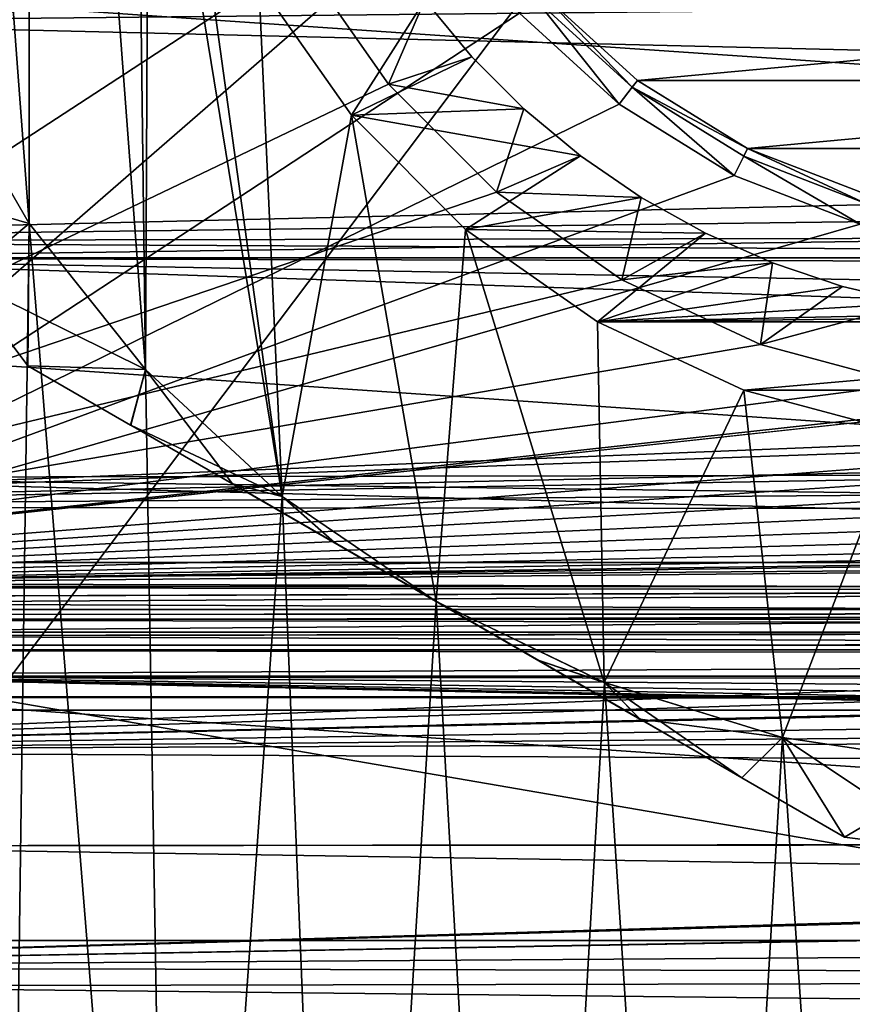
# Model space of a CAD drawing. Header units: millimetres. Extents: x -182 to 217, y -96 to 236.
# Tile 5 of 256: x -162 to -152, y -17 to -6. Entities that reach past the tile are written whole.
import ezdxf

# ---------------------------------------------------------------- set-up
doc = ezdxf.new("R2010")
doc.units = ezdxf.units.MM
doc.header["$LTSCALE"] = 52.148148
for name, color, linetype in [('151', 7, 'CONTINUOUS'), ('2', 7, 'CONTINUOUS'), ('217', 7, 'CONTINUOUS'), ('29', 7, 'CONTINUOUS'), ('3', 7, 'CONTINUOUS'), ('35', 7, 'CONTINUOUS'), ('4', 7, 'CONTINUOUS'), ('48', 7, 'CONTINUOUS'), ('49', 7, 'CONTINUOUS'), ('514', 7, 'CONTINUOUS'), ('515', 7, 'CONTINUOUS'), ('525', 7, 'CONTINUOUS'), ('554', 7, 'CONTINUOUS'), ('557', 7, 'CONTINUOUS'), ('561', 7, 'CONTINUOUS'), ('562', 7, 'CONTINUOUS'), ('569', 7, 'CONTINUOUS'), ('570', 7, 'CONTINUOUS'), ('592', 7, 'CONTINUOUS'), ('666', 7, 'CONTINUOUS'), ('667', 7, 'CONTINUOUS'), ('670', 7, 'CONTINUOUS'), ('671', 7, 'CONTINUOUS'), ('674', 7, 'CONTINUOUS'), ('69', 7, 'CONTINUOUS'), ('699', 7, 'CONTINUOUS'), ('74', 7, 'CONTINUOUS')]:
    doc.layers.add(name, color=color, linetype=linetype)

msp = doc.modelspace()

# ---------------------------------------------------------------- linework, layer by layer
at = {"layer": '151', "color": 7, "linetype": 'CONTINUOUS', "true_color": 0xaaaaaa}
for points in [[(-139, -12.106, -25), (-166, -12.106, -25), (-166, -12.301, -24.981), (-139, -12.106, -25)], [(-139, -12.414, -24.951), (-139, -12.106, -25), (-166, -12.35, -24.97), (-139, -12.414, -24.951)], [(-166, -12.35, -24.97), (-139, -12.106, -25), (-166, -12.301, -24.981), (-166, -12.35, -24.97)], [(-166, -12.504, -24.918), (-139, -12.414, -24.951), (-166, -12.35, -24.97), (-166, -12.504, -24.918)], [(-139, -12.421, -24.949), (-139, -12.414, -24.951), (-166, -12.504, -24.918), (-139, -12.421, -24.949)], [(-139, -12.693, -24.809), (-139, -12.421, -24.949), (-166, -12.577, -24.882), (-139, -12.693, -24.809)], [(-166, -12.577, -24.882), (-139, -12.421, -24.949), (-166, -12.504, -24.918), (-166, -12.577, -24.882)], [(-166, -12.71, -24.797), (-139, -12.693, -24.809), (-166, -12.577, -24.882), (-166, -12.71, -24.797)], [(-139, -12.703, -24.802), (-139, -12.693, -24.809), (-166, -12.71, -24.797), (-139, -12.703, -24.802)], [(-139, -12.915, -24.588), (-139, -12.703, -24.802), (-166, -12.913, -24.59), (-139, -12.915, -24.588)], [(-166, -12.913, -24.59), (-139, -12.703, -24.802), (-166, -12.783, -24.736), (-166, -12.913, -24.59)], [(-166, -12.783, -24.736), (-139, -12.703, -24.802), (-166, -12.71, -24.797), (-166, -12.783, -24.736)], [(-166, -12.955, -24.529), (-139, -12.915, -24.588), (-166, -12.913, -24.59), (-166, -12.955, -24.529)], [(-139, -12.925, -24.574), (-139, -12.915, -24.588), (-166, -12.955, -24.529), (-139, -12.925, -24.574)], [(-139, -13.057, -24.309), (-139, -12.925, -24.574), (-166, -12.955, -24.529), (-139, -13.057, -24.309)], [(-166, -13.064, -24.288), (-139, -13.057, -24.309), (-166, -12.955, -24.529), (-166, -13.064, -24.288)], [(-166, -13.064, -24.288), (-139, -13.064, -24.288), (-139, -13.057, -24.309), (-166, -13.064, -24.288)]]:
    msp.add_3dface(points, dxfattribs=at)
at = {"layer": '2', "color": 7, "linetype": 'CONTINUOUS', "true_color": 0xaaaaaa}
for points in [[(-101.993, -3.959, 22.657), (-170, -5.098, 22.428), (-102.029, -6.749, 21.987), (-101.993, -3.959, 22.657)], [(-170, -5.098, 22.428), (-170, -8.371, 21.422), (-102.029, -6.749, 21.987), (-170, -5.098, 22.428)], [(-102.029, -6.749, 21.987), (-170, -8.371, 21.422), (-101.995, -7.502, 21.742), (-102.029, -6.749, 21.987)], [(-101.995, -7.502, 21.742), (-170, -8.371, 21.422), (-101.87, -8.252, 21.469), (-101.995, -7.502, 21.742)], [(-101.87, -8.252, 21.469), (-170, -8.371, 21.422), (-101.752, -8.707, 21.288), (-101.87, -8.252, 21.469)], [(-170, -8.371, 21.422), (-170, -11.459, 19.942), (-101.752, -8.707, 21.288), (-170, -8.371, 21.422)], [(-101.752, -8.707, 21.288), (-170, -11.459, 19.942), (-101.647, -9.038, 21.15), (-101.752, -8.707, 21.288)], [(-101.647, -9.038, 21.15), (-170, -11.459, 19.942), (-101.283, -9.925, 20.748), (-101.647, -9.038, 21.15)], [(-101.283, -9.925, 20.748), (-170, -11.459, 19.942), (-101.127, -10.239, 20.595), (-101.283, -9.925, 20.748)], [(-101.127, -10.239, 20.595), (-170, -11.459, 19.942), (-100.73, -10.934, 20.235), (-101.127, -10.239, 20.595)], [(-100.73, -10.934, 20.235), (-170, -11.459, 19.942), (-100.333, -11.53, 19.901), (-100.73, -10.934, 20.235)], [(-170, -11.459, 19.942), (-170, -14.293, 18.02), (-100.333, -11.53, 19.901), (-170, -11.459, 19.942)], [(-100.333, -11.53, 19.901), (-170, -14.293, 18.02), (-99.951, -12.043, 19.595), (-100.333, -11.53, 19.901)], [(-99.951, -12.043, 19.595), (-170, -14.293, 18.02), (-99.454, -12.645, 19.212), (-99.951, -12.043, 19.595)], [(-99.454, -12.645, 19.212), (-170, -14.293, 18.02), (-99.411, -12.695, 19.179), (-99.454, -12.645, 19.212)], [(-99.411, -12.695, 19.179), (-170, -14.293, 18.02), (-98.868, -13.287, 18.774), (-99.411, -12.695, 19.179)], [(-98.868, -13.287, 18.774), (-170, -14.293, 18.02), (-98.451, -13.709, 18.468), (-98.868, -13.287, 18.774)], [(-98.451, -13.709, 18.468), (-170, -14.293, 18.02), (-98.176, -13.976, 18.267), (-98.451, -13.709, 18.468)], [(-98.176, -13.976, 18.267), (-170, -14.293, 18.02), (-97.436, -14.651, 17.73), (-98.176, -13.976, 18.267)], [(-170, -14.293, 18.02), (-170, -16.81, 15.698), (-97.436, -14.651, 17.73), (-170, -14.293, 18.02)], [(-97.436, -14.651, 17.73), (-170, -16.81, 15.698), (-97.364, -14.713, 17.679), (-97.436, -14.651, 17.73)], [(-97.364, -14.713, 17.679), (-170, -16.81, 15.698), (-96.426, -15.496, 16.997), (-97.364, -14.713, 17.679)], [(-96.426, -15.496, 16.997), (-170, -16.81, 15.698), (-96.401, -15.516, 16.978), (-96.426, -15.496, 16.997)], [(-96.401, -15.516, 16.978), (-170, -16.81, 15.698), (-95.359, -16.322, 16.204), (-96.401, -15.516, 16.978)], [(-95.359, -16.322, 16.204), (-170, -16.81, 15.698), (-91.292, -16.969, 15.526), (-95.359, -16.322, 16.204)], [(-170, -16.81, 15.698), (-170, -18.954, 13.029), (-91.292, -16.969, 15.526), (-170, -16.81, 15.698)], [(-91.292, -16.969, 15.526), (-170, -18.954, 13.029), (-87.437, -17.443, 14.991), (-91.292, -16.969, 15.526)]]:
    msp.add_3dface(points, dxfattribs=at)
at = {"layer": '217', "color": 7, "linetype": 'CONTINUOUS', "true_color": 0xaaaaaa}
for points in [[(-156.097, -5.558, -25.032), (-154.972, -6.584, -25.032), (-156.097, -5.558, -26.058), (-156.097, -5.558, -25.032)], [(-156.097, -5.558, -26.058), (-154.972, -6.584, -25.032), (-154.972, -6.584, -26.058), (-156.097, -5.558, -26.058)], [(-154.972, -6.584, -25.032), (-153.677, -7.385, -25.032), (-154.972, -6.584, -26.058), (-154.972, -6.584, -25.032)], [(-154.972, -6.584, -26.058), (-153.677, -7.385, -25.032), (-153.677, -7.385, -26.058), (-154.972, -6.584, -26.058)], [(-153.677, -7.385, -25.032), (-152.258, -7.935, -25.032), (-153.677, -7.385, -26.058), (-153.677, -7.385, -25.032)], [(-153.677, -7.385, -26.058), (-152.258, -7.935, -25.032), (-152.258, -7.935, -26.058), (-153.677, -7.385, -26.058)]]:
    msp.add_3dface(points, dxfattribs=at)
at = {"layer": '29', "color": 7, "linetype": 'CONTINUOUS', "true_color": 0xaaaaaa}
for points in [[(-166, -18.675, -5.611), (-133.412, -18.675, -5.611), (-166, -13.064, -24.288), (-166, -18.675, -5.611)], [(-166, -13.064, -24.288), (-133.412, -18.675, -5.611), (-139, -13.064, -24.288), (-166, -13.064, -24.288)]]:
    msp.add_3dface(points, dxfattribs=at)
at = {"layer": '3', "color": 7, "linetype": 'CONTINUOUS', "true_color": 0xaaaaaa}
for points in [[(20, -22.027, -6.618), (-170, -22.027, -6.618), (20, -13.821, -33.932), (20, -22.027, -6.618)], [(20, -13.821, -33.932), (-170, -22.027, -6.618), (-170, -13.821, -33.932), (20, -13.821, -33.932)]]:
    msp.add_3dface(points, dxfattribs=at)
at = {"layer": '35', "color": 7, "linetype": 'CONTINUOUS', "true_color": 0xaaaaaa}
for points in [[(-166, 12.106, -25), (-166, -12.106, -25), (-157.228, -4.473, -25), (-166, 12.106, -25)], [(-157.228, -4.473, -25), (-166, -12.106, -25), (-156.283, -5.725, -25), (-157.228, -4.473, -25)], [(-156.283, -5.725, -25), (-166, -12.106, -25), (-155.123, -6.782, -25), (-156.283, -5.725, -25)], [(-155.123, -6.782, -25), (-166, -12.106, -25), (-153.789, -7.609, -25), (-155.123, -6.782, -25)], [(-153.789, -7.609, -25), (-166, -12.106, -25), (-152.327, -8.175, -25), (-153.789, -7.609, -25)], [(-166, -12.106, -25), (-139, -12.106, -25), (-152.327, -8.175, -25), (-166, -12.106, -25)]]:
    msp.add_3dface(points, dxfattribs=at)
at = {"layer": '4', "color": 7, "linetype": 'CONTINUOUS', "true_color": 0xaaaaaa}
for points in [[(-170, -12.384, -35), (-170, 12.384, -35), (-158.823, 5.094, -35), (-170, -12.384, -35)], [(-159.573, 3.484, -35), (-170, -12.384, -35), (-158.823, 5.094, -35), (-159.573, 3.484, -35)], [(-160.033, 1.769, -35), (-170, -12.384, -35), (-159.573, 3.484, -35), (-160.033, 1.769, -35)], [(-160.188, 0, -35), (-170, -12.384, -35), (-160.033, 1.769, -35), (-160.188, 0, -35)], [(-170, -12.384, -35), (-160.188, 0, -35), (-160.033, -1.769, -35), (-170, -12.384, -35)], [(-170, -12.384, -35), (-148.231, -10.033, -35), (-10.188, 0, -35), (-170, -12.384, -35)], [(-170, -12.384, -35), (-10.188, 0, -35), (-10.033, -1.769, -35), (-170, -12.384, -35)], [(-159.573, -3.484, -35), (-170, -12.384, -35), (-160.033, -1.769, -35), (-159.573, -3.484, -35)], [(-9.573, -3.484, -35), (-170, -12.384, -35), (-10.033, -1.769, -35), (-9.573, -3.484, -35)], [(-158.823, -5.094, -35), (-170, -12.384, -35), (-159.573, -3.484, -35), (-158.823, -5.094, -35)], [(-8.823, -5.094, -35), (-170, -12.384, -35), (-9.573, -3.484, -35), (-8.823, -5.094, -35)], [(-157.804, -6.548, -35), (-170, -12.384, -35), (-158.823, -5.094, -35), (-157.804, -6.548, -35)], [(-7.804, -6.548, -35), (-170, -12.384, -35), (-8.823, -5.094, -35), (-7.804, -6.548, -35)], [(-156.548, -7.804, -35), (-170, -12.384, -35), (-157.804, -6.548, -35), (-156.548, -7.804, -35)], [(-6.548, -7.804, -35), (-170, -12.384, -35), (-7.804, -6.548, -35), (-6.548, -7.804, -35)], [(-155.094, -8.823, -35), (-170, -12.384, -35), (-156.548, -7.804, -35), (-155.094, -8.823, -35)], [(-5.094, -8.823, -35), (-170, -12.384, -35), (-6.548, -7.804, -35), (-5.094, -8.823, -35)], [(-153.484, -9.573, -35), (-170, -12.384, -35), (-155.094, -8.823, -35), (-153.484, -9.573, -35)], [(-3.484, -9.573, -35), (-170, -12.384, -35), (-5.094, -8.823, -35), (-3.484, -9.573, -35)], [(-151.769, -10.033, -35), (-170, -12.384, -35), (-153.484, -9.573, -35), (-151.769, -10.033, -35)], [(-1.769, -10.033, -35), (-170, -12.384, -35), (-3.484, -9.573, -35), (-1.769, -10.033, -35)], [(-148.231, -10.033, -35), (-170, -12.384, -35), (-150, -10.188, -35), (-148.231, -10.033, -35)], [(-150, -10.188, -35), (-170, -12.384, -35), (-151.769, -10.033, -35), (-150, -10.188, -35)], [(0, -10.188, -35), (-170, -12.384, -35), (-1.769, -10.033, -35), (0, -10.188, -35)], [(20, -12.384, -35), (-170, -12.384, -35), (0, -10.188, -35), (20, -12.384, -35)]]:
    msp.add_3dface(points, dxfattribs=at)
at = {"layer": '48', "color": 7, "linetype": 'CONTINUOUS', "true_color": 0xaaaaaa}
for points in [[(-166, -18.062, -3), (-166, 18.062, -3), (-138.511, -18.062, -3), (-166, -18.062, -3)], [(-138.511, -18.062, -3), (-166, 18.062, -3), (-138.511, 18.062, -3), (-138.511, -18.062, -3)]]:
    msp.add_3dface(points, dxfattribs=at)
at = {"layer": '49', "color": 7, "linetype": 'CONTINUOUS', "true_color": 0xaaaaaa}
for points in [[(-138.128, 18.473), (-166, 18.473), (-166, -18.473), (-138.128, 18.473)], [(-138.128, -18.473), (-138.128, 18.473), (-166, -18.473), (-138.128, -18.473)]]:
    msp.add_3dface(points, dxfattribs=at)
at = {"layer": '514', "color": 7, "linetype": 'CONTINUOUS', "true_color": 0xaaaaaa}
for points in [[(-159.31, -5.375, -38), (-158.235, -6.91, -38), (-157.382, -5.574, -38), (-159.31, -5.375, -38)], [(-157.382, -5.574, -38), (-158.235, -6.91, -38), (-156.836, -6.232, -38), (-157.382, -5.574, -38)], [(-156.836, -6.232, -38), (-158.235, -6.91, -38), (-156.232, -6.836, -38), (-156.836, -6.232, -38)], [(-156.232, -6.836, -38), (-158.235, -6.91, -38), (-155.574, -7.382, -38), (-156.232, -6.836, -38)], [(-158.235, -6.91, -38), (-156.91, -8.235, -38), (-155.574, -7.382, -38), (-158.235, -6.91, -38)], [(-155.574, -7.382, -38), (-156.91, -8.235, -38), (-154.869, -7.865, -38), (-155.574, -7.382, -38)], [(-154.869, -7.865, -38), (-156.91, -8.235, -38), (-154.123, -8.28, -38), (-154.869, -7.865, -38)], [(-156.91, -8.235, -38), (-155.375, -9.31, -38), (-154.123, -8.28, -38), (-156.91, -8.235, -38)], [(-154.123, -8.28, -38), (-155.375, -9.31, -38), (-153.342, -8.625, -38), (-154.123, -8.28, -38)], [(-153.342, -8.625, -38), (-155.375, -9.31, -38), (-152.531, -8.897, -38), (-153.342, -8.625, -38)], [(-152.531, -8.897, -38), (-155.375, -9.31, -38), (-151.7, -9.092, -38), (-152.531, -8.897, -38)], [(-151.7, -9.092, -38), (-155.375, -9.31, -38), (-150.854, -9.211, -38), (-151.7, -9.092, -38)], [(-150.854, -9.211, -38), (-155.375, -9.31, -38), (-150, -9.25, -38), (-150.854, -9.211, -38)], [(-155.375, -9.31, -38), (-144.625, -9.31, -38), (-150, -9.25, -38), (-155.375, -9.31, -38)], [(-153.677, -10.102, -38), (-144.625, -9.31, -38), (-155.375, -9.31, -38), (-153.677, -10.102, -38)], [(-146.323, -10.102, -38), (-144.625, -9.31, -38), (-153.677, -10.102, -38), (-146.323, -10.102, -38)], [(-151.867, -10.587, -38), (-146.323, -10.102, -38), (-153.677, -10.102, -38), (-151.867, -10.587, -38)]]:
    msp.add_3dface(points, dxfattribs=at)
at = {"layer": '515', "color": 7, "linetype": 'CONTINUOUS', "true_color": 0xaaaaaa}
for points in [[(-154.912, -6.504, -26), (-143.977, -5.491, -26), (-156.023, -5.491, -26), (-154.912, -6.504, -26)], [(-145.088, -6.504, -26), (-143.977, -5.491, -26), (-154.912, -6.504, -26), (-145.088, -6.504, -26)], [(-153.633, -7.296, -26), (-145.088, -6.504, -26), (-154.912, -6.504, -26), (-153.633, -7.296, -26)], [(-146.367, -7.296, -26), (-145.088, -6.504, -26), (-153.633, -7.296, -26), (-146.367, -7.296, -26)], [(-152.23, -7.839, -26), (-146.367, -7.296, -26), (-153.633, -7.296, -26), (-152.23, -7.839, -26)]]:
    msp.add_3dface(points, dxfattribs=at)
at = {"layer": '525', "color": 7, "linetype": 'CONTINUOUS', "true_color": 0xaaaaaa}
for points in [[(-156.097, -5.558, -26.058), (-154.972, -6.584, -26.058), (-156.023, -5.491, -26), (-156.097, -5.558, -26.058)], [(-154.972, -6.584, -26.058), (-154.912, -6.504, -26), (-156.023, -5.491, -26), (-154.972, -6.584, -26.058)], [(-154.972, -6.584, -26.058), (-153.633, -7.296, -26), (-154.912, -6.504, -26), (-154.972, -6.584, -26.058)], [(-154.972, -6.584, -26.058), (-153.677, -7.385, -26.058), (-153.633, -7.296, -26), (-154.972, -6.584, -26.058)], [(-153.677, -7.385, -26.058), (-152.258, -7.935, -26.058), (-153.633, -7.296, -26), (-153.677, -7.385, -26.058)], [(-152.258, -7.935, -26.058), (-152.23, -7.839, -26), (-153.633, -7.296, -26), (-152.258, -7.935, -26.058)]]:
    msp.add_3dface(points, dxfattribs=at)
at = {"layer": '554', "color": 7, "linetype": 'CONTINUOUS', "true_color": 0xaaaaaa}
for points in [[(-161.98, 8.168, -35.5), (-163.064, 6.291, -35.5), (-161.98, -8.168, -35.5), (-161.98, 8.168, -35.5)], [(-160.629, -9.863, -35.5), (-161.98, 8.168, -35.5), (-161.98, -8.168, -35.5), (-160.629, -9.863, -35.5)], [(-161.98, 8.168, -35.5), (-160.629, -9.863, -35.5), (-160.75, 0, -35.5), (-161.98, 8.168, -35.5)], [(-161.98, -8.168, -35.5), (-163.064, 6.291, -35.5), (-163.064, -6.291, -35.5), (-161.98, -8.168, -35.5)], [(-160.75, 0, -35.5), (-160.629, -9.863, -35.5), (-160.587, -1.867, -35.5), (-160.75, 0, -35.5)], [(-160.629, -9.863, -35.5), (-159.041, -11.337, -35.5), (-160.587, -1.867, -35.5), (-160.629, -9.863, -35.5)], [(-160.587, -1.867, -35.5), (-159.041, -11.337, -35.5), (-160.102, -3.677, -35.5), (-160.587, -1.867, -35.5)], [(-160.102, -3.677, -35.5), (-159.041, -11.337, -35.5), (-159.31, -5.375, -35.5), (-160.102, -3.677, -35.5)], [(-159.31, -5.375, -35.5), (-159.041, -11.337, -35.5), (-158.235, -6.91, -35.5), (-159.31, -5.375, -35.5)], [(-159.041, -11.337, -35.5), (-157.25, -12.557, -35.5), (-158.235, -6.91, -35.5), (-159.041, -11.337, -35.5)], [(-158.235, -6.91, -35.5), (-157.25, -12.557, -35.5), (-156.91, -8.235, -35.5), (-158.235, -6.91, -35.5)], [(-157.25, -12.557, -35.5), (-155.298, -13.498, -35.5), (-156.91, -8.235, -35.5), (-157.25, -12.557, -35.5)], [(-156.91, -8.235, -35.5), (-155.298, -13.498, -35.5), (-155.375, -9.31, -35.5), (-156.91, -8.235, -35.5)], [(-155.375, -9.31, -35.5), (-155.298, -13.498, -35.5), (-153.677, -10.102, -35.5), (-155.375, -9.31, -35.5)], [(-155.298, -13.498, -35.5), (-153.227, -14.136, -35.5), (-153.677, -10.102, -35.5), (-155.298, -13.498, -35.5)], [(-153.677, -10.102, -35.5), (-153.227, -14.136, -35.5), (-151.867, -10.587, -35.5), (-153.677, -10.102, -35.5)], [(-153.227, -14.136, -35.5), (-151.084, -14.459, -35.5), (-151.867, -10.587, -35.5), (-153.227, -14.136, -35.5)]]:
    msp.add_3dface(points, dxfattribs=at)
at = {"layer": '557', "color": 7, "linetype": 'CONTINUOUS', "true_color": 0xaaaaaa}
for points in [[(-158.235, -6.91, -38), (-159.31, -5.375, -38), (-158.235, -6.91, -35.5), (-158.235, -6.91, -38)], [(-159.31, -5.375, -38), (-159.31, -5.375, -35.5), (-158.235, -6.91, -35.5), (-159.31, -5.375, -38)], [(-156.91, -8.235, -38), (-158.235, -6.91, -38), (-156.91, -8.235, -35.5), (-156.91, -8.235, -38)], [(-158.235, -6.91, -38), (-158.235, -6.91, -35.5), (-156.91, -8.235, -35.5), (-158.235, -6.91, -38)], [(-155.375, -9.31, -38), (-156.91, -8.235, -38), (-155.375, -9.31, -35.5), (-155.375, -9.31, -38)], [(-156.91, -8.235, -38), (-156.91, -8.235, -35.5), (-155.375, -9.31, -35.5), (-156.91, -8.235, -38)], [(-153.677, -10.102, -38), (-155.375, -9.31, -38), (-153.677, -10.102, -35.5), (-153.677, -10.102, -38)], [(-155.375, -9.31, -38), (-155.375, -9.31, -35.5), (-153.677, -10.102, -35.5), (-155.375, -9.31, -38)], [(-151.867, -10.587, -38), (-153.677, -10.102, -38), (-151.867, -10.587, -35.5), (-151.867, -10.587, -38)], [(-153.677, -10.102, -38), (-153.677, -10.102, -35.5), (-151.867, -10.587, -35.5), (-153.677, -10.102, -38)]]:
    msp.add_3dface(points, dxfattribs=at)
at = {"layer": '561', "color": 7, "linetype": 'CONTINUOUS', "true_color": 0xaaaaaa}
for points in [[(-161.98, -8.168, -49.5), (-163.423, -7.75, -48.923), (-163.064, -6.291, -49.5), (-161.98, -8.168, -49.5)], [(-162.75, -8.813, -48.923), (-163.423, -7.75, -48.923), (-161.98, -8.168, -49.5), (-162.75, -8.813, -48.923)], [(-160.629, -9.862, -49.5), (-162.75, -8.813, -48.923), (-161.98, -8.168, -49.5), (-160.629, -9.862, -49.5)], [(-161.993, -9.819, -48.923), (-162.75, -8.813, -48.923), (-160.629, -9.862, -49.5), (-161.993, -9.819, -48.923)], [(-160.799, -10.508, -49.172), (-161.993, -9.819, -48.923), (-160.629, -9.862, -49.5), (-160.799, -10.508, -49.172)], [(-159.041, -11.337, -49.5), (-160.799, -10.508, -49.172), (-160.629, -9.862, -49.5), (-159.041, -11.337, -49.5)], [(-159.614, -11.193, -49.353), (-160.799, -10.508, -49.172), (-159.041, -11.337, -49.5), (-159.614, -11.193, -49.353)], [(-158.432, -11.875, -49.463), (-159.614, -11.193, -49.353), (-159.041, -11.337, -49.5), (-158.432, -11.875, -49.463)], [(-157.25, -12.557, -49.5), (-158.432, -11.875, -49.463), (-159.041, -11.337, -49.5), (-157.25, -12.557, -49.5)]]:
    msp.add_3dface(points, dxfattribs=at)
at = {"layer": '562', "color": 7, "linetype": 'CONTINUOUS', "true_color": 0xaaaaaa}
for points in [[(-161.993, -9.819, -48.923), (-160.799, -10.508, -49.172), (-152.507, -15.296, -48.923), (-161.993, -9.819, -48.923)], [(-161.993, -9.819, -36.077), (-161.993, -9.819, -48.923), (-152.507, -15.296, -36.077), (-161.993, -9.819, -36.077)], [(-152.507, -15.296, -36.077), (-161.993, -9.819, -48.923), (-152.507, -15.296, -48.923), (-152.507, -15.296, -36.077)], [(-160.8, -10.508, -35.828), (-161.993, -9.819, -36.077), (-153.701, -14.606, -35.828), (-160.8, -10.508, -35.828)], [(-153.701, -14.606, -35.828), (-161.993, -9.819, -36.077), (-152.507, -15.296, -36.077), (-153.701, -14.606, -35.828)], [(-159.616, -11.192, -35.647), (-160.8, -10.508, -35.828), (-153.701, -14.606, -35.828), (-159.616, -11.192, -35.647)], [(-160.799, -10.508, -49.172), (-159.614, -11.193, -49.353), (-154.884, -13.923, -49.353), (-160.799, -10.508, -49.172)], [(-152.507, -15.296, -48.923), (-160.799, -10.508, -49.172), (-153.7, -14.607, -49.172), (-152.507, -15.296, -48.923)], [(-153.7, -14.607, -49.172), (-160.799, -10.508, -49.172), (-154.884, -13.923, -49.353), (-153.7, -14.607, -49.172)], [(-158.433, -11.874, -35.537), (-159.616, -11.192, -35.647), (-154.886, -13.922, -35.647), (-158.433, -11.874, -35.537)], [(-154.886, -13.922, -35.647), (-159.616, -11.192, -35.647), (-153.701, -14.606, -35.828), (-154.886, -13.922, -35.647)], [(-159.614, -11.193, -49.353), (-158.432, -11.875, -49.463), (-156.067, -13.24, -49.463), (-159.614, -11.193, -49.353)], [(-154.884, -13.923, -49.353), (-159.614, -11.193, -49.353), (-156.067, -13.24, -49.463), (-154.884, -13.923, -49.353)], [(-157.25, -12.557, -35.5), (-158.433, -11.874, -35.537), (-156.068, -13.24, -35.537), (-157.25, -12.557, -35.5)], [(-156.068, -13.24, -35.537), (-158.433, -11.874, -35.537), (-154.886, -13.922, -35.647), (-156.068, -13.24, -35.537)], [(-158.432, -11.875, -49.463), (-157.25, -12.557, -49.5), (-156.067, -13.24, -49.463), (-158.432, -11.875, -49.463)]]:
    msp.add_3dface(points, dxfattribs=at)
at = {"layer": '569', "color": 7, "linetype": 'CONTINUOUS', "true_color": 0xaaaaaa}
for points in [[(-161.98, -8.168, -49.5), (-163.064, -6.291, -49.5), (-162.254, -28.203, -49.5), (-161.98, -8.168, -49.5)], [(-160.301, -28.973, -49.5), (-161.98, -8.168, -49.5), (-162.254, -28.203, -49.5), (-160.301, -28.973, -49.5)], [(-160.629, -9.862, -49.5), (-161.98, -8.168, -49.5), (-160.301, -28.973, -49.5), (-160.629, -9.862, -49.5)], [(-159.041, -11.337, -49.5), (-160.629, -9.862, -49.5), (-160.301, -28.973, -49.5), (-159.041, -11.337, -49.5)], [(-158.299, -29.609, -49.5), (-159.041, -11.337, -49.5), (-160.301, -28.973, -49.5), (-158.299, -29.609, -49.5)], [(-157.25, -12.557, -49.5), (-159.041, -11.337, -49.5), (-158.299, -29.609, -49.5), (-157.25, -12.557, -49.5)], [(-156.258, -30.106, -49.5), (-157.25, -12.557, -49.5), (-158.299, -29.609, -49.5), (-156.258, -30.106, -49.5)], [(-157.25, -12.557, -49.5), (-156.258, -30.106, -49.5), (-155.297, -13.498, -49.5), (-157.25, -12.557, -49.5)], [(-156.258, -30.106, -49.5), (-154.188, -30.463, -49.5), (-155.297, -13.498, -49.5), (-156.258, -30.106, -49.5)], [(-155.297, -13.498, -49.5), (-154.188, -30.463, -49.5), (-153.227, -14.136, -49.5), (-155.297, -13.498, -49.5)], [(-154.188, -30.463, -49.5), (-152.099, -30.678, -49.5), (-153.227, -14.136, -49.5), (-154.188, -30.463, -49.5)], [(-153.227, -14.136, -49.5), (-152.099, -30.678, -49.5), (-151.084, -14.459, -49.5), (-153.227, -14.136, -49.5)]]:
    msp.add_3dface(points, dxfattribs=at)
at = {"layer": '570', "color": 7, "linetype": 'CONTINUOUS', "true_color": 0xaaaaaa}
for points in [[(-118.546, -4.323, -69.5), (-119.427, -8.566, -69.5), (-181.454, -4.323, -69.5), (-118.546, -4.323, -69.5)], [(-119.427, -8.566, -69.5), (-180.573, -8.566, -69.5), (-181.454, -4.323, -69.5), (-119.427, -8.566, -69.5)], [(-119.427, -8.566, -69.5), (-120.878, -12.649, -69.5), (-180.573, -8.566, -69.5), (-119.427, -8.566, -69.5)], [(-120.878, -12.649, -69.5), (-179.122, -12.649, -69.5), (-180.573, -8.566, -69.5), (-120.878, -12.649, -69.5)], [(-120.878, -12.649, -69.5), (-122.872, -16.497, -69.5), (-179.122, -12.649, -69.5), (-120.878, -12.649, -69.5)], [(-122.872, -16.497, -69.5), (-177.128, -16.497, -69.5), (-179.122, -12.649, -69.5), (-122.872, -16.497, -69.5)], [(-122.872, -16.497, -69.5), (-125.371, -20.037, -69.5), (-177.128, -16.497, -69.5), (-122.872, -16.497, -69.5)], [(-125.371, -20.037, -69.5), (-174.629, -20.037, -69.5), (-177.128, -16.497, -69.5), (-125.371, -20.037, -69.5)]]:
    msp.add_3dface(points, dxfattribs=at)
at = {"layer": '592', "color": 7, "linetype": 'CONTINUOUS', "true_color": 0xaaaaaa}
for points in [[(-166, -5.825, 18.61), (-166, -2.946, 19.276), (-94.155, -5.083, 18.826), (-166, -5.825, 18.61)], [(-166, -5.825, 18.61), (-94.155, -5.083, 18.826), (-94.194, -7.55, 17.979), (-166, -5.825, 18.61)], [(-166, -8.57, 17.516), (-166, -5.825, 18.61), (-94.194, -7.55, 17.979), (-166, -8.57, 17.516)], [(-166, -8.57, 17.516), (-94.194, -7.55, 17.979), (-94.219, -8.736, 17.434), (-166, -8.57, 17.516)], [(-166, -11.118, 16.02), (-166, -8.57, 17.516), (-94.28, -10.986, 16.111), (-166, -11.118, 16.02)], [(-166, -8.57, 17.516), (-94.219, -8.736, 17.434), (-94.247, -9.883, 16.81), (-166, -8.57, 17.516)], [(-166, -8.57, 17.516), (-94.247, -9.883, 16.81), (-94.28, -10.986, 16.111), (-166, -8.57, 17.516)], [(-166, -11.118, 16.02), (-94.28, -10.986, 16.111), (-94.315, -12.039, 15.34), (-166, -11.118, 16.02)], [(-166, -13.411, 14.156), (-166, -11.118, 16.02), (-94.354, -13.039, 14.5), (-166, -13.411, 14.156)], [(-166, -11.118, 16.02), (-94.315, -12.039, 15.34), (-94.354, -13.039, 14.5), (-166, -11.118, 16.02)], [(-94.395, -13.98, 13.595), (-166, -13.411, 14.156), (-94.354, -13.039, 14.5), (-94.395, -13.98, 13.595)], [(-81.003, -15.215, 12.196), (-80.941, -15.218, 12.193), (-166, -13.411, 14.156), (-81.003, -15.215, 12.196)], [(-84.066, -15.05, 12.4), (-81.003, -15.215, 12.196), (-166, -13.411, 14.156), (-84.066, -15.05, 12.4)], [(-80.941, -15.218, 12.193), (-77.919, -15.313, 12.073), (-166, -13.411, 14.156), (-80.941, -15.218, 12.193)], [(-77.919, -15.313, 12.073), (-166, -15.396, 11.968), (-166, -13.411, 14.156), (-77.919, -15.313, 12.073)], [(-94.395, -13.98, 13.595), (-90.791, -14.445, 13.099), (-166, -13.411, 14.156), (-94.395, -13.98, 13.595)], [(-90.791, -14.445, 13.099), (-87.359, -14.796, 12.702), (-166, -13.411, 14.156), (-90.791, -14.445, 13.099)], [(-87.359, -14.796, 12.702), (-84.066, -15.05, 12.4), (-166, -13.411, 14.156), (-87.359, -14.796, 12.702)], [(-77.919, -15.313, 12.073), (-74.895, -15.344, 12.034), (-166, -15.396, 11.968), (-77.919, -15.313, 12.073)], [(-166, -15.396, 11.968), (-74.895, -15.344, 12.034), (-73.5, -16.835, 9.841), (-166, -15.396, 11.968)], [(-166, -17.027, 9.504), (-166, -15.396, 11.968), (-73.5, -16.835, 9.841), (-166, -17.027, 9.504)], [(-166, -17.027, 9.504), (-73.5, -16.835, 9.841), (-73.5, -18.02, 7.453), (-166, -17.027, 9.504)], [(-166, -18.268, 6.822), (-166, -17.027, 9.504), (-73.5, -18.02, 7.453), (-166, -18.268, 6.822)]]:
    msp.add_3dface(points, dxfattribs=at)
at = {"layer": '666', "color": 7, "linetype": 'CONTINUOUS', "true_color": 0xaaaaaa}
for points in [[(-152.507, -15.296, -36.077), (-152.507, -15.296, -48.923), (-151.257, -15.449, -48.923), (-152.507, -15.296, -36.077)], [(-151.257, -15.449, -36.077), (-152.507, -15.296, -36.077), (-151.257, -15.449, -48.923), (-151.257, -15.449, -36.077)]]:
    msp.add_3dface(points, dxfattribs=at)
at = {"layer": '667', "color": 7, "linetype": 'CONTINUOUS', "true_color": 0xaaaaaa}
for points in [[(-162.75, -8.813, -48.923), (-161.993, -9.819, -48.923), (-162.75, -8.813, -36.077), (-162.75, -8.813, -48.923)], [(-161.993, -9.819, -48.923), (-161.993, -9.819, -36.077), (-162.75, -8.813, -36.077), (-161.993, -9.819, -48.923)]]:
    msp.add_3dface(points, dxfattribs=at)
at = {"layer": '670', "color": 7, "linetype": 'CONTINUOUS', "true_color": 0xaaaaaa}
for points in [[(-155.298, -13.498, -35.5), (-157.25, -12.557, -35.5), (-156.068, -13.24, -35.537), (-155.298, -13.498, -35.5)], [(-155.298, -13.498, -35.5), (-156.068, -13.24, -35.537), (-154.886, -13.922, -35.647), (-155.298, -13.498, -35.5)], [(-153.227, -14.136, -35.5), (-155.298, -13.498, -35.5), (-153.701, -14.606, -35.828), (-153.227, -14.136, -35.5)], [(-155.298, -13.498, -35.5), (-154.886, -13.922, -35.647), (-153.701, -14.606, -35.828), (-155.298, -13.498, -35.5)], [(-153.227, -14.136, -35.5), (-153.701, -14.606, -35.828), (-152.507, -15.296, -36.077), (-153.227, -14.136, -35.5)], [(-151.084, -14.459, -35.5), (-153.227, -14.136, -35.5), (-151.257, -15.449, -36.077), (-151.084, -14.459, -35.5)], [(-153.227, -14.136, -35.5), (-152.507, -15.296, -36.077), (-151.257, -15.449, -36.077), (-153.227, -14.136, -35.5)]]:
    msp.add_3dface(points, dxfattribs=at)
at = {"layer": '671', "color": 7, "linetype": 'CONTINUOUS', "true_color": 0xaaaaaa}
for points in [[(-161.98, -8.168, -35.5), (-163.064, -6.291, -35.5), (-163.423, -7.75, -36.077), (-161.98, -8.168, -35.5)], [(-161.98, -8.168, -35.5), (-163.423, -7.75, -36.077), (-162.75, -8.813, -36.077), (-161.98, -8.168, -35.5)], [(-161.993, -9.819, -36.077), (-161.98, -8.168, -35.5), (-162.75, -8.813, -36.077), (-161.993, -9.819, -36.077)], [(-160.629, -9.863, -35.5), (-161.98, -8.168, -35.5), (-161.993, -9.819, -36.077), (-160.629, -9.863, -35.5)], [(-160.629, -9.863, -35.5), (-161.993, -9.819, -36.077), (-160.8, -10.508, -35.828), (-160.629, -9.863, -35.5)], [(-160.629, -9.863, -35.5), (-160.8, -10.508, -35.828), (-159.616, -11.192, -35.647), (-160.629, -9.863, -35.5)], [(-159.041, -11.337, -35.5), (-160.629, -9.863, -35.5), (-159.616, -11.192, -35.647), (-159.041, -11.337, -35.5)], [(-159.041, -11.337, -35.5), (-159.616, -11.192, -35.647), (-158.433, -11.874, -35.537), (-159.041, -11.337, -35.5)], [(-157.25, -12.557, -35.5), (-159.041, -11.337, -35.5), (-158.433, -11.874, -35.537), (-157.25, -12.557, -35.5)]]:
    msp.add_3dface(points, dxfattribs=at)
at = {"layer": '674', "color": 7, "linetype": 'CONTINUOUS', "true_color": 0xaaaaaa}
for points in [[(-156.067, -13.24, -49.463), (-157.25, -12.557, -49.5), (-155.297, -13.498, -49.5), (-156.067, -13.24, -49.463)], [(-154.884, -13.923, -49.353), (-156.067, -13.24, -49.463), (-155.297, -13.498, -49.5), (-154.884, -13.923, -49.353)], [(-154.884, -13.923, -49.353), (-155.297, -13.498, -49.5), (-153.227, -14.136, -49.5), (-154.884, -13.923, -49.353)], [(-153.7, -14.607, -49.172), (-154.884, -13.923, -49.353), (-153.227, -14.136, -49.5), (-153.7, -14.607, -49.172)], [(-152.507, -15.296, -48.923), (-153.7, -14.607, -49.172), (-153.227, -14.136, -49.5), (-152.507, -15.296, -48.923)], [(-152.507, -15.296, -48.923), (-153.227, -14.136, -49.5), (-151.084, -14.459, -49.5), (-152.507, -15.296, -48.923)], [(-152.507, -15.296, -48.923), (-151.084, -14.459, -49.5), (-151.257, -15.449, -48.923), (-152.507, -15.296, -48.923)]]:
    msp.add_3dface(points, dxfattribs=at)
at = {"layer": '69', "color": 7, "linetype": 'CONTINUOUS', "true_color": 0xaaaaaa}
for points in [[(-170, -12.384, -35), (20, -12.384, -35), (20, -12.764, -34.951), (-170, -12.384, -35)], [(-170, -12.384, -35), (20, -12.764, -34.951), (-170, -12.764, -34.951), (-170, -12.384, -35)], [(20, -12.764, -34.951), (20, -13.119, -34.808), (-170, -12.764, -34.951), (20, -12.764, -34.951)], [(-170, -12.764, -34.951), (20, -13.119, -34.808), (-170, -13.119, -34.808), (-170, -12.764, -34.951)], [(20, -13.119, -34.808), (20, -13.426, -34.58), (-170, -13.119, -34.808), (20, -13.119, -34.808)], [(-170, -13.119, -34.808), (20, -13.426, -34.58), (-170, -13.426, -34.58), (-170, -13.119, -34.808)], [(20, -13.426, -34.58), (20, -13.665, -34.281), (-170, -13.426, -34.58), (20, -13.426, -34.58)], [(-170, -13.426, -34.58), (20, -13.665, -34.281), (-170, -13.665, -34.281), (-170, -13.426, -34.58)], [(20, -13.821, -33.932), (-170, -13.821, -33.932), (-170, -13.665, -34.281), (20, -13.821, -33.932)], [(20, -13.665, -34.281), (20, -13.821, -33.932), (-170, -13.665, -34.281), (20, -13.665, -34.281)]]:
    msp.add_3dface(points, dxfattribs=at)
at = {"layer": '699', "color": 7, "linetype": 'CONTINUOUS', "true_color": 0xaaaaaa}
for points in [[(-157.804, -6.548, -35), (-158.823, -5.094, -35), (-157.382, -5.574, -38), (-157.804, -6.548, -35)], [(-157.804, -6.548, -35), (-157.382, -5.574, -38), (-156.836, -6.232, -38), (-157.804, -6.548, -35)], [(-157.804, -6.548, -35), (-156.836, -6.232, -38), (-156.232, -6.836, -38), (-157.804, -6.548, -35)], [(-156.548, -7.804, -35), (-157.804, -6.548, -35), (-156.232, -6.836, -38), (-156.548, -7.804, -35)], [(-156.548, -7.804, -35), (-156.232, -6.836, -38), (-155.574, -7.382, -38), (-156.548, -7.804, -35)], [(-156.548, -7.804, -35), (-155.574, -7.382, -38), (-154.869, -7.865, -38), (-156.548, -7.804, -35)], [(-155.094, -8.823, -35), (-156.548, -7.804, -35), (-154.869, -7.865, -38), (-155.094, -8.823, -35)], [(-155.094, -8.823, -35), (-154.869, -7.865, -38), (-154.123, -8.28, -38), (-155.094, -8.823, -35)], [(-155.094, -8.823, -35), (-154.123, -8.28, -38), (-153.342, -8.625, -38), (-155.094, -8.823, -35)], [(-153.484, -9.573, -35), (-155.094, -8.823, -35), (-153.342, -8.625, -38), (-153.484, -9.573, -35)], [(-153.484, -9.573, -35), (-153.342, -8.625, -38), (-152.531, -8.897, -38), (-153.484, -9.573, -35)], [(-153.484, -9.573, -35), (-152.531, -8.897, -38), (-151.7, -9.092, -38), (-153.484, -9.573, -35)], [(-151.769, -10.033, -35), (-153.484, -9.573, -35), (-151.7, -9.092, -38), (-151.769, -10.033, -35)]]:
    msp.add_3dface(points, dxfattribs=at)
at = {"layer": '74', "color": 7, "linetype": 'CONTINUOUS', "true_color": 0xaaaaaa}
for points in [[(-156.283, -5.725, -25), (-155.123, -6.782, -25), (-156.097, -5.558, -25.032), (-156.283, -5.725, -25)], [(-156.097, -5.558, -25.032), (-155.123, -6.782, -25), (-154.972, -6.584, -25.032), (-156.097, -5.558, -25.032)], [(-155.123, -6.782, -25), (-153.789, -7.609, -25), (-154.972, -6.584, -25.032), (-155.123, -6.782, -25)], [(-154.972, -6.584, -25.032), (-153.789, -7.609, -25), (-153.677, -7.385, -25.032), (-154.972, -6.584, -25.032)], [(-153.789, -7.609, -25), (-152.327, -8.175, -25), (-153.677, -7.385, -25.032), (-153.789, -7.609, -25)], [(-153.677, -7.385, -25.032), (-152.327, -8.175, -25), (-152.258, -7.935, -25.032), (-153.677, -7.385, -25.032)]]:
    msp.add_3dface(points, dxfattribs=at)

doc.saveas('drawing.dxf')
